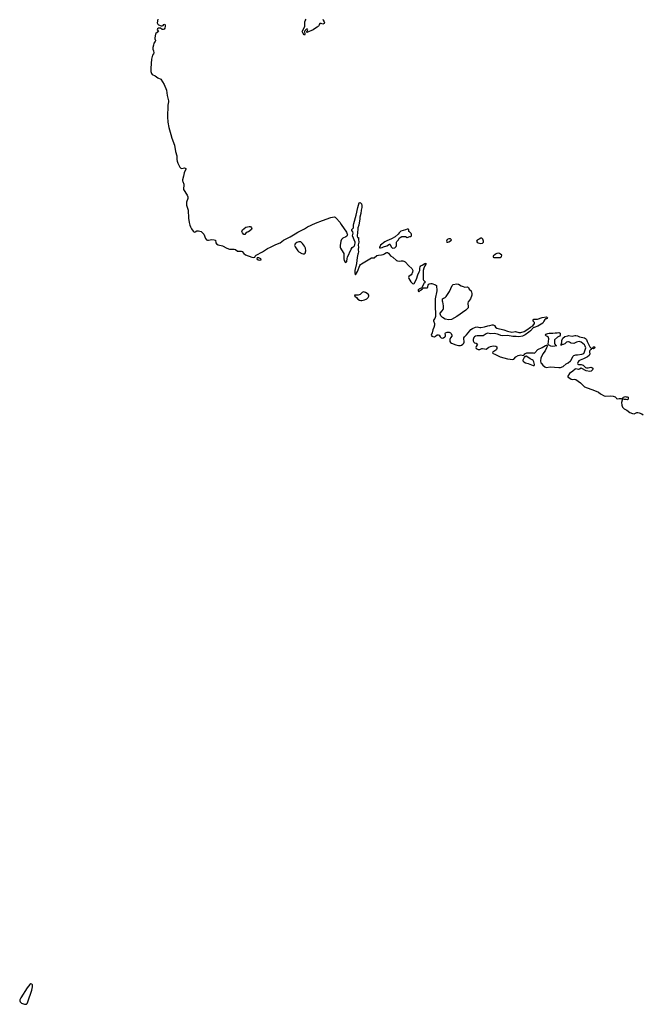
# Model space of a CAD drawing. Header units: inches. Extents: x 2494115 to 2685112, y 774173 to 915163.
# Tile 73 of 215: x 2580998 to 2595030, y 774173 to 796360. Entities that reach past the tile are written whole.
import ezdxf

# ---------------------------------------------------------------- set-up
doc = ezdxf.new("R2010")
doc.units = ezdxf.units.IN
doc.header["$MEASUREMENT"] = 0
for name, color, linetype in [('C5787', 7, 'Continuous'), ('C5789', 7, 'Continuous'), ('C5798', 7, 'Continuous'), ('C5799', 7, 'Continuous')]:
    doc.layers.add(name, color=color, linetype=linetype)

msp = doc.modelspace()

# ---------------------------------------------------------------- linework, layer by layer
at = {"layer": 'C5787', "color": 5, "elevation": 20}
msp.add_lwpolyline([(2581252, 774632), (2581230, 774620), (2581170, 774546), (2581021, 774319), (2580998, 774270), (2580999, 774250), (2581008, 774230), (2581042, 774202), (2581110, 774174), (2581130, 774173), (2581150, 774179), (2581167, 774193), (2581185, 774230), (2581269, 774489), (2581288, 774568), (2581290, 774610), (2581270, 774627)], close=True, dxfattribs=at)
at = {"layer": 'C5789', "color": 5, "elevation": 20}
for points in [[(2584108, 796370), (2584100, 796290), (2584103, 796270), (2584110, 796258), (2584127, 796247), (2584190, 796224), (2584210, 796221), (2584231, 796229), (2584250, 796250), (2584270, 796258), (2584277, 796237), (2584278, 796210), (2584269, 796170), (2584252, 796148), (2584230, 796137), (2584210, 796140), (2584170, 796165), (2584150, 796171), (2584130, 796167), (2584103, 796150), (2584095, 796130), (2584123, 796090), (2584070, 796050), (2584061, 796030), (2584043, 795950), (2584043, 795930), (2584058, 795890), (2584056, 795884), (2584052, 795870), (2584020, 795830), (2584014, 795786), (2583995, 795730), (2583997, 795697), (2584017, 795657), (2584021, 795610), (2584014, 795590), (2583990, 795562), (2583967, 795470), (2583956, 795264), (2583957, 795190), (2583967, 795150), (2583987, 795127), (2584054, 795094), (2584115, 795050), (2584176, 795016), (2584257, 794897), (2584309, 794770), (2584322, 794650), (2584340, 794590), (2584351, 794530), (2584352, 794510), (2584338, 794430), (2584339, 794330), (2584329, 794270), (2584326, 794170), (2584337, 794050), (2584359, 793930), (2584408, 793770), (2584427, 793687), (2584485, 793535), (2584508, 793388), (2584543, 793290), (2584543, 793210), (2584550, 793170), (2584565, 793125), (2584610, 793038), (2584630, 793016), (2584651, 793009), (2584710, 793019), (2584730, 793017), (2584740, 793010), (2584742, 792990), (2584703, 792910), (2584693, 792830), (2584671, 792750), (2584669, 792730), (2584673, 792710), (2584696, 792656), (2584700, 792630), (2584688, 792550), (2584692, 792530), (2584770, 792403), (2584784, 792370), (2584784, 792330), (2584760, 792250), (2584755, 792210), (2584760, 792180), (2584792, 792070), (2584804, 791890), (2584819, 791790), (2584836, 791730), (2584850, 791689), (2584870, 791650), (2584910, 791594), (2584930, 791575), (2584950, 791577), (2584990, 791599), (2585030, 791604), (2585085, 791585), (2585120, 791560), (2585146, 791526), (2585183, 791430), (2585210, 791402), (2585230, 791392), (2585250, 791389), (2585330, 791407), (2585382, 791402), (2585408, 791388), (2585421, 791330), (2585434, 791310), (2585470, 791290), (2585566, 791266), (2585669, 791210), (2585730, 791190), (2585830, 791187), (2585859, 791179), (2585910, 791147), (2585990, 791147), (2586010, 791137), (2586049, 791089), (2586090, 791060), (2586229, 791009), (2586277, 791003), (2586298, 791010), (2586305, 791030), (2586326, 791050), (2586471, 791129), (2586580, 791200), (2586650, 791231), (2586768, 791292), (2586865, 791335), (2586947, 791393), (2587095, 791465), (2587204, 791536), (2587270, 791574), (2587416, 791644), (2587488, 791692), (2587667, 791773), (2587823, 791837), (2588010, 791901), (2588050, 791912), (2588090, 791916), (2588110, 791908), (2588128, 791890), (2588210, 791795), (2588242, 791742), (2588364, 791570), (2588382, 791530), (2588384, 791510), (2588370, 791481), (2588350, 791466), (2588282, 791438), (2588251, 791410), (2588236, 791370), (2588222, 791270), (2588223, 791230), (2588228, 791208), (2588292, 791110), (2588300, 791090), (2588305, 791055), (2588303, 790983), (2588305, 790965), (2588312, 790950), (2588312, 790930), (2588330, 790894), (2588350, 790892), (2588370, 790914), (2588375, 790975), (2588385, 791010), (2588471, 791190), (2588490, 791223), (2588540, 791260), (2588553, 791290), (2588561, 791330), (2588557, 791350), (2588500, 791490), (2588511, 791550), (2588503, 791583), (2588487, 791610), (2588484, 791630), (2588518, 791670), (2588523, 791690), (2588521, 791730), (2588527, 791770), (2588582, 791958), (2588620, 792130), (2588650, 792230), (2588670, 792243), (2588699, 792210), (2588711, 792170), (2588706, 792130), (2588691, 792070), (2588685, 791990), (2588667, 791913), (2588667, 791870), (2588638, 791730), (2588617, 791670), (2588622, 791630), (2588608, 791570), (2588603, 791483), (2588610, 791454), (2588631, 791450), (2588631, 791410), (2588641, 791350), (2588626, 791290), (2588632, 791230), (2588625, 791190), (2588630, 791174), (2588632, 791132), (2588630, 791098), (2588621, 791079), (2588602, 790998), (2588588, 790868), (2588554, 790710), (2588552, 790652), (2588561, 790621), (2588570, 790613), (2588614, 790686), (2588662, 790818), (2588680, 790840), (2588703, 790857), (2588930, 790990), (2588990, 790994), (2589050, 791046), (2589085, 791055), (2589150, 791060), (2589191, 791069), (2589218, 791082), (2589250, 791108), (2589270, 791114), (2589290, 791112), (2589310, 791097), (2589358, 791038), (2589410, 791006), (2589490, 790937), (2589510, 790926), (2589550, 790915), (2589594, 790926), (2589630, 790924), (2589657, 790917), (2589682, 790902), (2589770, 790810), (2589834, 790754), (2589855, 790710), (2589853, 790670), (2589846, 790650), (2589837, 790630), (2589820, 790610), (2589768, 790572), (2589760, 790550), (2589767, 790530), (2589810, 790454), (2589850, 790414), (2589875, 790405), (2589886, 790414), (2589942, 790510), (2589970, 790610), (2590000, 790677)], [(2587830, 796370), (2587834, 796350), (2587861, 796310), (2587866, 796290), (2587862, 796270), (2587830, 796255), (2587792, 796272), (2587765, 796270), (2587751, 796250), (2587740, 796220), (2587732, 796210), (2587716, 796204), (2587705, 796190), (2587668, 796172), (2587612, 796130), (2587468, 796068), (2587469, 796090), (2587479, 796101), (2587489, 796130), (2587483, 796143), (2587470, 796149), (2587447, 796133), (2587425, 796110), (2587419, 796090), (2587422, 796030), (2587410, 796008), (2587383, 796063), (2587370, 796078), (2587368, 796092), (2587372, 796110), (2587417, 796190), (2587423, 796210), (2587423, 796310), (2587430, 796332), (2587454, 796370)], [(2590000, 790289), (2589983, 790277), (2589978, 790270), (2589977, 790250), (2589990, 790231), (2590000, 790235)]]:
    msp.add_lwpolyline(points, dxfattribs=at)
at = {"layer": 'C5789', "color": 5}
for points, elevation in [([(2586050, 791522), (2586020, 791560), (2586008, 791590), (2586011, 791610), (2586019, 791621), (2586098, 791682), (2586170, 791697), (2586190, 791696), (2586209, 791689), (2586226, 791666), (2586228, 791650), (2586219, 791630), (2586158, 791582), (2586127, 791570), (2586096, 791550), (2586070, 791522)], 20), ([(2589730, 791642), (2589690, 791624), (2589590, 791595), (2589550, 791558), (2589531, 791529), (2589457, 791463), (2589378, 791422), (2589270, 791379), (2589224, 791356), (2589130, 791279), (2589106, 791230), (2589110, 791222), (2589130, 791217), (2589169, 791229), (2589195, 791245), (2589273, 791267), (2589330, 791305), (2589342, 791302), (2589350, 791294), (2589370, 791242), (2589390, 791221), (2589410, 791214), (2589450, 791219), (2589470, 791231), (2589486, 791250), (2589492, 791270), (2589493, 791347), (2589499, 791361), (2589538, 791402), (2589550, 791434), (2589570, 791454), (2589608, 791472), (2589650, 791474), (2589692, 791472), (2589730, 791454), (2589793, 791473), (2589807, 791473), (2589826, 791490), (2589827, 791527), (2589822, 791542), (2589810, 791546), (2589802, 791562), (2589790, 791566), (2589782, 791582), (2589768, 791588), (2589766, 791630), (2589756, 791636)], 40), ([(2587310, 791357), (2587290, 791357), (2587242, 791338), (2587209, 791311), (2587196, 791290), (2587195, 791270), (2587205, 791245), (2587269, 791149), (2587289, 791129), (2587360, 791090), (2587390, 791082), (2587410, 791082), (2587430, 791096), (2587444, 791150), (2587436, 791210), (2587417, 791257), (2587375, 791315), (2587331, 791351)], 20), ([(2586385, 790990), (2586347, 790990), (2586342, 790970), (2586370, 790945), (2586410, 790938), (2586430, 790945), (2586438, 790950), (2586430, 790970), (2586418, 790978)], 20), ([(2588750, 790225), (2588730, 790222), (2588713, 790210), (2588690, 790181), (2588670, 790164), (2588630, 790154), (2588545, 790150), (2588550, 790130), (2588590, 790096), (2588622, 790062), (2588658, 790038), (2588690, 790031), (2588710, 790032), (2588770, 790050), (2588810, 790059), (2588825, 790070), (2588850, 790096), (2588866, 790130), (2588865, 790150), (2588853, 790173), (2588833, 790193), (2588794, 790214)], 20)]:
    msp.add_lwpolyline(points, close=True, dxfattribs=dict(at, elevation=elevation))
at = {"layer": 'C5798', "color": 5, "elevation": 20}
for points in [[(2590361, 790000), (2590360, 789890), (2590372, 789732), (2590368, 789670), (2590357, 789630), (2590328, 789592), (2590324, 789576), (2590347, 789510), (2590347, 789473), (2590335, 789425), (2590312, 789370), (2590296, 789304), (2590273, 789250), (2590288, 789228), (2590310, 789218), (2590350, 789216), (2590373, 789227), (2590410, 789256), (2590430, 789259), (2590452, 789252), (2590477, 789210), (2590498, 789190), (2590525, 789185), (2590550, 789189), (2590578, 789210), (2590591, 789230), (2590594, 789250), (2590585, 789290), (2590595, 789305), (2590630, 789319), (2590650, 789322), (2590678, 789318), (2590710, 789304), (2590724, 789290), (2590738, 789250), (2590735, 789230), (2590707, 789193), (2590690, 789150), (2590696, 789110), (2590710, 789087), (2590730, 789069), (2590830, 789031), (2590890, 789016), (2590930, 789016), (2590955, 789025), (2590988, 789050), (2591008, 789070), (2591018, 789090), (2591019, 789110), (2591006, 789170), (2591009, 789191), (2591024, 789216), (2591070, 789255), (2591140, 789350), (2591164, 789376), (2591201, 789399), (2591270, 789432), (2591310, 789437), (2591370, 789420), (2591390, 789422), (2591470, 789437), (2591550, 789462), (2591594, 789466), (2591650, 789484), (2591670, 789485), (2591696, 789470), (2591721, 789430), (2591750, 789411), (2591910, 789374), (2591990, 789340), (2592090, 789320), (2592170, 789331), (2592250, 789313), (2592290, 789313), (2592370, 789337), (2592431, 789369), (2592510, 789431), (2592561, 789459), (2592604, 789510), (2592599, 789539), (2592568, 789570), (2592568, 789590), (2592588, 789610), (2592670, 789611), (2592770, 789651), (2592870, 789662), (2592894, 789650), (2592882, 789630), (2592870, 789622), (2592850, 789618), (2592835, 789605), (2592811, 789569), (2592806, 789550), (2592790, 789522), (2592678, 789450), (2592593, 789427), (2592580, 789420), (2592510, 789350), (2592470, 789317), (2592390, 789258), (2592330, 789225), (2592250, 789217), (2592190, 789224), (2592110, 789221), (2591990, 789240), (2591870, 789236), (2591842, 789242), (2591790, 789269), (2591770, 789275), (2591690, 789286), (2591610, 789283), (2591550, 789293), (2591530, 789292), (2591510, 789284), (2591443, 789237), (2591367, 789233), (2591310, 789236), (2591270, 789225), (2591250, 789214), (2591230, 789195), (2591218, 789150), (2591221, 789121), (2591233, 789093), (2591250, 789080), (2591289, 789069), (2591313, 789050), (2591311, 789030), (2591284, 788996), (2591278, 788970), (2591289, 788950), (2591330, 788929), (2591350, 788927), (2591365, 788930), (2591410, 788953), (2591430, 788953), (2591470, 788940), (2591510, 788934), (2591570, 788978), (2591610, 788999), (2591670, 789010), (2591730, 789003), (2591750, 788990), (2591754, 788974), (2591754, 788950), (2591746, 788930), (2591728, 788910), (2591662, 788870), (2591651, 788850), (2591670, 788835), (2591710, 788823), (2591770, 788789), (2591830, 788764), (2591990, 788717), (2592110, 788704), (2592137, 788710), (2592179, 788761), (2592230, 788796), (2592290, 788807), (2592350, 788794), (2592362, 788798), (2592366, 788810), (2592386, 788830), (2592429, 788851), (2592570, 788852), (2592590, 788845), (2592606, 788850), (2592673, 788927), (2592770, 788971), (2592850, 789019), (2592870, 789026), (2592884, 789024), (2592891, 789010), (2592874, 788966), (2592840, 788900), (2592790, 788829), (2592746, 788730), (2592739, 788670), (2592747, 788630), (2592757, 788610), (2592790, 788572), (2592830, 788540), (2592850, 788528), (2592870, 788523), (2592950, 788536), (2593150, 788522), (2593190, 788525), (2593250, 788543), (2593315, 788605), (2593357, 788630), (2593409, 788670), (2593425, 788690), (2593461, 788770), (2593490, 788795), (2593529, 788811), (2593570, 788811), (2593670, 788826), (2593710, 788841), (2593730, 788872), (2593754, 788966), (2593746, 789006), (2593729, 789030), (2593650, 789090), (2593610, 789107), (2593576, 789104), (2593545, 789095), (2593490, 789064), (2593430, 789069), (2593415, 789075), (2593390, 789095), (2593370, 789102), (2593350, 789102), (2593322, 789090), (2593285, 789055), (2593250, 789042), (2593222, 789038), (2593210, 789029), (2593188, 789028), (2593194, 789034), (2593206, 789034), (2593213, 789130), (2593238, 789182), (2593282, 789218), (2593350, 789239), (2593370, 789241), (2593450, 789231), (2593510, 789246), (2593530, 789246), (2593570, 789236), (2593617, 789217), (2593730, 789191), (2593753, 789173), (2593770, 789150), (2593786, 789110), (2593850, 788991), (2593882, 788950), (2593872, 788930), (2593850, 788909), (2593842, 788890), (2593839, 788870), (2593845, 788830), (2593842, 788810), (2593830, 788790), (2593795, 788765), (2593702, 788718), (2593631, 788690), (2593600, 788670), (2593582, 788650), (2593569, 788609), (2593575, 788595), (2593590, 788587), (2593650, 788589), (2593696, 788576), (2593750, 788524), (2593770, 788514), (2593809, 788511), (2593870, 788526), (2593890, 788525), (2593912, 788510), (2593918, 788490), (2593911, 788470), (2593879, 788441), (2593850, 788430), (2593762, 788450), (2593670, 788501), (2593650, 788505), (2593615, 788485), (2593590, 788478), (2593531, 788489), (2593514, 788486), (2593464, 788436), (2593392, 788390), (2593349, 788330), (2593347, 788310), (2593376, 788296), (2593430, 788257), (2593450, 788250), (2593497, 788257), (2593532, 788252), (2593639, 788179), (2593690, 788122), (2593730, 788089), (2593870, 788032), (2593918, 788018), (2594044, 787964), (2594089, 787930), (2594170, 787883), (2594190, 787878), (2594310, 787882), (2594374, 787874), (2594418, 787858), (2594439, 787839), (2594450, 787822), (2594470, 787814), (2594510, 787825), (2594550, 787822), (2594570, 787814), (2594582, 787818), (2594586, 787830), (2594610, 787852), (2594650, 787871), (2594670, 787862), (2594690, 787862), (2594710, 787852), (2594712, 787810), (2594694, 787790), (2594670, 787798), (2594630, 787798), (2594610, 787806), (2594590, 787806), (2594578, 787802), (2594573, 787787), (2594561, 787730), (2594569, 787671), (2594583, 787630), (2594596, 787610), (2594619, 787590), (2594683, 787563), (2594749, 787510), (2594810, 787482), (2594850, 787479), (2594910, 787508), (2594930, 787509), (2594962, 787502), (2595017, 787477), (2595053, 787453)], [(2591107, 790000), (2591096, 789970), (2591107, 789890), (2591103, 789870), (2591090, 789849), (2591050, 789813), (2590851, 789670), (2590730, 789605), (2590670, 789594), (2590590, 789609), (2590530, 789649), (2590493, 789690), (2590481, 789710), (2590473, 789730), (2590477, 789750), (2590522, 789798), (2590543, 789830), (2590549, 789851), (2590551, 789910), (2590532, 790000)]]:
    msp.add_lwpolyline(points, dxfattribs=at)
for points in [[(2593010, 788996), (2592966, 789006), (2592915, 789035), (2592909, 789049), (2592923, 789170), (2592919, 789190), (2592909, 789210), (2592890, 789224), (2592868, 789230), (2592848, 789250), (2592855, 789270), (2592898, 789290), (2592930, 789295), (2593010, 789297), (2593070, 789307), (2593114, 789306), (2593150, 789311), (2593176, 789296), (2593182, 789250), (2593174, 789230), (2593150, 789222), (2593118, 789202), (2593053, 789147), (2593051, 789070), (2593056, 789050), (2593080, 789020), (2593094, 789010), (2593090, 789008), (2593060, 789000)], [(2593930, 788945), (2593906, 788950), (2593915, 788970), (2593930, 788985), (2593950, 788991), (2593965, 788970), (2593950, 788955)], [(2592402, 788778), (2592390, 788766), (2592378, 788762), (2592336, 788690), (2592336, 788670), (2592359, 788650), (2592401, 788630), (2592455, 788615), (2592530, 788580), (2592570, 788568), (2592590, 788571), (2592598, 788590), (2592586, 788650), (2592570, 788678), (2592550, 788695), (2592501, 788721), (2592450, 788758), (2592416, 788776)]]:
    msp.add_lwpolyline(points, close=True, dxfattribs=at)
at = {"layer": 'C5799', "color": 5, "elevation": 40}
for points in [[(2590690, 791424), (2590670, 791424), (2590632, 791410), (2590618, 791370), (2590627, 791347), (2590650, 791347), (2590670, 791351), (2590729, 791390), (2590722, 791410), (2590710, 791419)], [(2591390, 791435), (2591350, 791414), (2591307, 791390), (2591291, 791370), (2591305, 791345), (2591330, 791330), (2591390, 791320), (2591430, 791325), (2591451, 791349), (2591452, 791370), (2591434, 791414), (2591410, 791433)], [(2591796, 791096), (2591750, 791090), (2591725, 791075), (2591668, 791030), (2591667, 791010), (2591684, 791004), (2591830, 791004), (2591847, 791013), (2591857, 791023), (2591865, 791050), (2591838, 791078), (2591810, 791093)]]:
    msp.add_lwpolyline(points, close=True, dxfattribs=at)
at = {"layer": 'C5799', "color": 5, "elevation": 20}
for points in [[(2590000, 790677), (2590015, 790710), (2590017, 790757), (2590024, 790790), (2590041, 790810), (2590070, 790831), (2590130, 790865), (2590154, 790870), (2590152, 790850), (2590127, 790813), (2590103, 790757), (2590095, 790710), (2590088, 790612), (2590088, 790508), (2590098, 790490), (2590125, 790470), (2590134, 790454), (2590131, 790430), (2590110, 790414), (2590100, 790400), (2590071, 790329), (2590061, 790319), (2590010, 790295), (2590000, 790289)], [(2590000, 790235), (2590010, 790239), (2590033, 790267), (2590070, 790288), (2590077, 790303), (2590102, 790318), (2590130, 790320), (2590170, 790314), (2590184, 790316), (2590193, 790327), (2590194, 790350), (2590203, 790377), (2590222, 790398), (2590236, 790404), (2590267, 790413), (2590290, 790412), (2590370, 790386), (2590390, 790370), (2590402, 790250), (2590361, 790070), (2590361, 790000)], [(2590532, 790000), (2590530, 790010), (2590525, 790050), (2590530, 790070), (2590550, 790086), (2590570, 790091), (2590590, 790103), (2590610, 790123), (2590685, 790235), (2590718, 790302), (2590745, 790370), (2590770, 790395), (2590850, 790404), (2590890, 790401), (2590950, 790361), (2590990, 790346), (2591030, 790336), (2591090, 790339), (2591110, 790325), (2591128, 790288), (2591171, 790250), (2591187, 790187), (2591187, 790150), (2591159, 790070), (2591111, 790010), (2591107, 790000)]]:
    msp.add_lwpolyline(points, dxfattribs=at)

doc.saveas('drawing.dxf')
